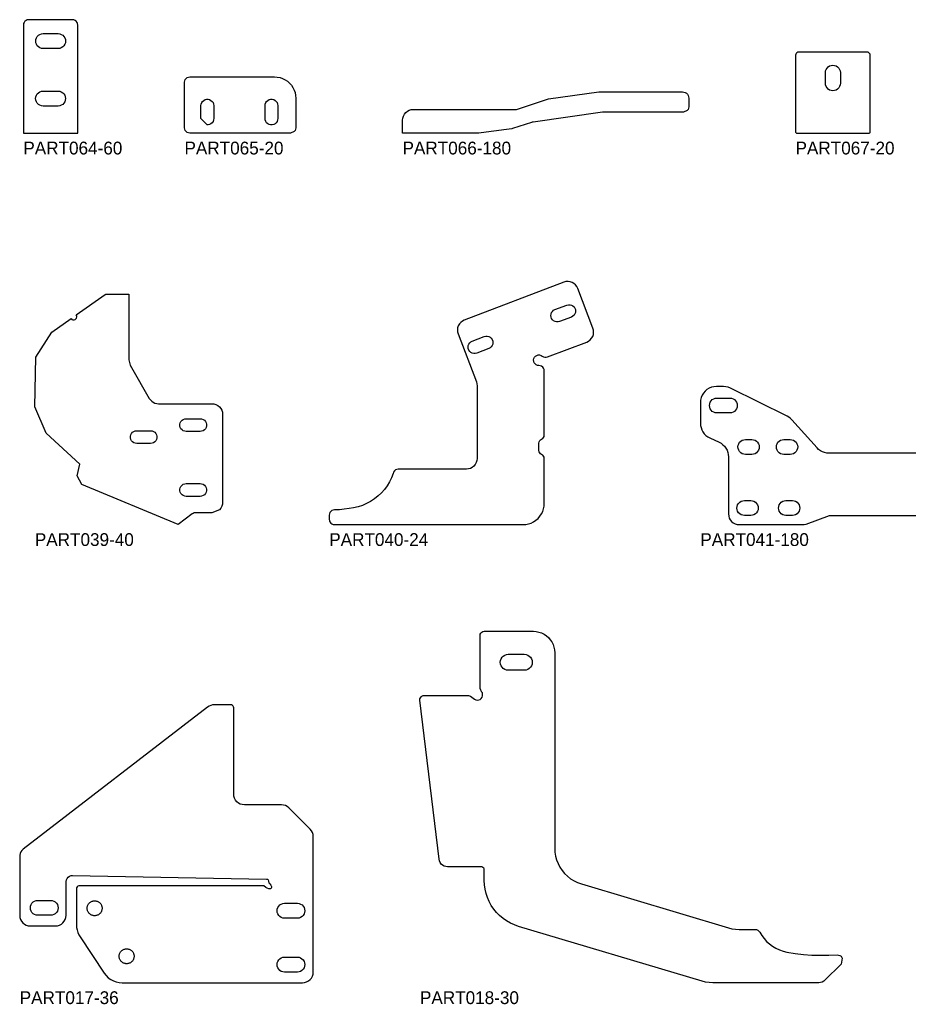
# Model space of a CAD drawing. Header units: millimetres. Extents: x 0 to 7985, y -20 to 1906.
# Tile 9 of 14: x 3503 to 4336, y 928 to 1850. Entities that reach past the tile are written whole.
import ezdxf

# ---------------------------------------------------------------- set-up
doc = ezdxf.new("R2010")
doc.units = ezdxf.units.MM
for name, color, linetype in [('LABEL', 7, 'Continuous'), ('PART017-36', 7, 'Continuous'), ('PART018-30', 7, 'Continuous'), ('PART039-40', 7, 'Continuous'), ('PART040-24', 7, 'Continuous'), ('PART041-180', 7, 'Continuous'), ('PART064-60', 7, 'Continuous'), ('PART065-20', 7, 'Continuous'), ('PART066-180', 7, 'Continuous'), ('PART067-20', 7, 'Continuous')]:
    doc.layers.add(name, color=color, linetype=linetype)

msp = doc.modelspace()

# ---------------------------------------------------------------- linework, layer by layer
at = {"layer": 'PART017-36'}
for points in [[(3778.5274, 1084.6503), (3778.3353, 1086.6012), (3777.7662, 1088.4771), (3776.8421, 1090.206), (3775.5985, 1091.7213), (3755.7328, 1111.587), (3754.2175, 1112.8306), (3752.4886, 1113.7547), (3750.6127, 1114.3238), (3748.6618, 1114.5159), (3713.9604, 1114.5159), (3712.0095, 1114.708), (3710.1335, 1115.2771), (3708.4047, 1116.2012), (3706.8893, 1117.4448), (3705.6457, 1118.9602), (3704.7216, 1120.6891), (3704.1526, 1122.565), (3703.9604, 1124.5159), (3703.9604, 1205.2929), (3703.8136, 1206.2199), (3703.3875, 1207.0562), (3702.7238, 1207.7199), (3701.8875, 1208.1461), (3700.9604, 1208.2929), (3685.6725, 1208.2929), (3684.039, 1208.1586), (3682.4493, 1207.7592), (3680.9463, 1207.1055), (3679.5702, 1206.2151), (3506.5638, 1072.9528), (3505.485, 1071.7456), (3504.615, 1070.3802), (3503.9769, 1068.8924), (3503.5871, 1067.321), (3503.4561, 1065.7074), (3503.4561, 1010.9738), (3503.6483, 1009.0229), (3504.2173, 1007.1469), (3505.1414, 1005.4181), (3506.385, 1003.9027), (3507.9004, 1002.6591), (3509.6293, 1001.735), (3511.5052, 1001.1659), (3513.4561, 1000.9737), (3536.9561, 1000.9738), (3538.907, 1001.1659), (3540.7829, 1001.735), (3542.5118, 1002.6591), (3544.0272, 1003.9027), (3545.2708, 1005.4181), (3546.1949, 1007.1469), (3546.7639, 1009.0229), (3546.9561, 1010.9738), (3546.9561, 1037.2165), (3546.9561, 1037.3915), (3546.9561, 1042.7875), (3547.2658, 1044.2659), (3547.9332, 1045.6211), (3548.9163, 1046.7679), (3550.1536, 1047.6345), (3551.5673, 1048.1665), (3553.0689, 1048.3306), (3734.6973, 1044.9141), (3735.6297, 1044.7121), (3736.2061, 1044.2641), (3736.5533, 1042.8882), (3736.9004, 1041.5123), (3737.9969, 1040.4801), (3738.9018, 1039.2774), (3739.2485, 1038.6089), (3739.4827, 1037.8936), (3739.5352, 1037.1448), (3739.2122, 1036.2666), (3738.7836, 1035.9272), (3738.2024, 1035.7425), (3737.0547, 1035.7681), (3735.2212, 1036.4207), (3734.1613, 1037.0686), (3732.331, 1038.7415), (3559.6689, 1038.7415), (3558.7418, 1038.5947), (3557.9055, 1038.1686), (3557.2418, 1037.5049), (3556.8157, 1036.6686), (3556.6689, 1035.7415), (3556.6689, 1001.8615), (3556.807, 999.5149), (3557.2195, 997.2008), (3557.9007, 994.951), (3558.8412, 992.7966), (3560.0279, 990.7675), (3582.7592, 956.6706), (3584.4754, 954.451), (3586.4854, 952.4935), (3588.7494, 950.8364), (3591.2231, 949.5126), (3593.8577, 948.5479), (3596.6014, 947.9614), (3599.4002, 947.7646), (3768.5274, 947.7646), (3770.4783, 947.9567), (3772.3542, 948.5258), (3774.0831, 949.4499), (3775.5985, 950.6935), (3776.8421, 952.2089), (3777.7662, 953.9377), (3778.3352, 955.8137), (3778.5274, 957.7646)], [(3520.4561, 1010.9738), (3518.8984, 1011.1493), (3517.4189, 1011.667), (3516.0917, 1012.5009), (3514.9833, 1013.6093), (3514.1493, 1014.9366), (3513.6316, 1016.4161), (3513.4561, 1017.9738), (3513.6316, 1019.5314), (3514.1493, 1021.0109), (3514.9833, 1022.3382), (3516.0917, 1023.4466), (3517.4189, 1024.2805), (3518.8984, 1024.7982), (3520.4561, 1024.9738), (3532.4561, 1024.9738), (3534.0137, 1024.7983), (3535.4933, 1024.2805), (3536.8205, 1023.4466), (3537.9289, 1022.3382), (3538.7629, 1021.0109), (3539.2806, 1019.5314), (3539.4561, 1017.9738), (3539.2806, 1016.4161), (3538.7629, 1014.9366), (3537.9289, 1013.6093), (3536.8205, 1012.5009), (3535.4933, 1011.667), (3534.0137, 1011.1493), (3532.4561, 1010.9738)], [(3580.6421, 1016.9714), (3580.5624, 1016.3659), (3580.4302, 1015.7697), (3580.2466, 1015.1873), (3580.0129, 1014.6232), (3579.7309, 1014.0815), (3579.4028, 1013.5664), (3579.031, 1013.082), (3578.6185, 1012.6317), (3578.1682, 1012.2192), (3577.6837, 1011.8474), (3577.1687, 1011.5193), (3576.627, 1011.2373), (3576.0628, 1011.0036), (3575.4804, 1010.82), (3574.8842, 1010.6878), (3574.2788, 1010.6081), (3573.6687, 1010.5815), (3573.0586, 1010.6081), (3572.4532, 1010.6878), (3571.857, 1010.82), (3571.2746, 1011.0036), (3570.7104, 1011.2373), (3570.1687, 1011.5193), (3569.6537, 1011.8474), (3569.1692, 1012.2192), (3568.719, 1012.6317), (3568.3064, 1013.082), (3567.9346, 1013.5664), (3567.6065, 1014.0815), (3567.3246, 1014.6232), (3567.0909, 1015.1873), (3566.9072, 1015.7697), (3566.7751, 1016.3659), (3566.6953, 1016.9714), (3566.6687, 1017.5815), (3566.6953, 1018.1916), (3566.7751, 1018.797), (3566.9072, 1019.3932), (3567.0909, 1019.9756), (3567.3246, 1020.5398), (3567.6065, 1021.0815), (3567.9346, 1021.5965), (3568.3064, 1022.081), (3568.719, 1022.5312), (3569.1692, 1022.9438), (3569.6537, 1023.3155), (3570.1687, 1023.6437), (3570.7104, 1023.9256), (3571.2746, 1024.1593), (3571.857, 1024.343), (3572.4532, 1024.4751), (3573.0586, 1024.5548), (3573.6687, 1024.5815), (3574.2788, 1024.5548), (3574.8842, 1024.4751), (3575.4804, 1024.343), (3576.0628, 1024.1593), (3576.627, 1023.9256), (3577.1687, 1023.6437), (3577.6837, 1023.3155), (3578.1682, 1022.9438), (3578.6185, 1022.5312), (3579.031, 1022.081), (3579.4028, 1021.5965), (3579.7309, 1021.0815), (3580.0129, 1020.5398), (3580.2466, 1019.9756), (3580.4302, 1019.3932), (3580.5624, 1018.797), (3580.6421, 1018.1916), (3580.6687, 1017.5815)], [(3751.6274, 1008.2415), (3750.0698, 1008.4171), (3748.5902, 1008.9348), (3747.263, 1009.7687), (3746.1546, 1010.8771), (3745.3206, 1012.2044), (3744.8029, 1013.6839), (3744.6274, 1015.2415), (3744.8029, 1016.7992), (3745.3206, 1018.2787), (3746.1546, 1019.606), (3747.263, 1020.7144), (3748.5902, 1021.5483), (3750.0698, 1022.066), (3751.6274, 1022.2416), (3763.6274, 1022.2415), (3765.1851, 1022.066), (3766.6646, 1021.5483), (3767.9918, 1020.7144), (3769.1002, 1019.606), (3769.9342, 1018.2787), (3770.4519, 1016.7992), (3770.6274, 1015.2415), (3770.4519, 1013.6839), (3769.9342, 1012.2044), (3769.1002, 1010.8771), (3767.9918, 1009.7687), (3766.6646, 1008.9348), (3765.1851, 1008.4171), (3763.6274, 1008.2416)], [(3610.6421, 971.9714), (3610.5624, 971.3659), (3610.4302, 970.7697), (3610.2466, 970.1873), (3610.0129, 969.6231), (3609.7309, 969.0815), (3609.4028, 968.5664), (3609.031, 968.082), (3608.6185, 967.6317), (3608.1682, 967.2192), (3607.6838, 966.8474), (3607.1687, 966.5193), (3606.627, 966.2373), (3606.0629, 966.0036), (3605.4804, 965.82), (3604.8843, 965.6878), (3604.2788, 965.6081), (3603.6687, 965.5815), (3603.0586, 965.6081), (3602.4532, 965.6878), (3601.857, 965.82), (3601.2746, 966.0036), (3600.7104, 966.2373), (3600.1687, 966.5193), (3599.6537, 966.8474), (3599.1692, 967.2192), (3598.719, 967.6317), (3598.3064, 968.082), (3597.9347, 968.5664), (3597.6065, 969.0815), (3597.3246, 969.6231), (3597.0909, 970.1873), (3596.9072, 970.7697), (3596.7751, 971.3659), (3596.6954, 971.9714), (3596.6687, 972.5815), (3596.6954, 973.1916), (3596.7751, 973.797), (3596.9072, 974.3932), (3597.0909, 974.9756), (3597.3246, 975.5398), (3597.6065, 976.0815), (3597.9347, 976.5965), (3598.3064, 977.081), (3598.719, 977.5312), (3599.1692, 977.9438), (3599.6537, 978.3155), (3600.1687, 978.6436), (3600.7104, 978.9256), (3601.2746, 979.1593), (3601.857, 979.3429), (3602.4532, 979.4751), (3603.0586, 979.5548), (3603.6687, 979.5815), (3604.2788, 979.5548), (3604.8843, 979.4751), (3605.4804, 979.3429), (3606.0629, 979.1593), (3606.627, 978.9256), (3607.1687, 978.6436), (3607.6838, 978.3155), (3608.1682, 977.9438), (3608.6185, 977.5312), (3609.031, 977.081), (3609.4028, 976.5965), (3609.7309, 976.0815), (3610.0129, 975.5398), (3610.2466, 974.9756), (3610.4302, 974.3932), (3610.5624, 973.797), (3610.6421, 973.1916), (3610.6687, 972.5815)], [(3751.6237, 957.7646), (3750.066, 957.9401), (3748.5865, 958.4578), (3747.2593, 959.2917), (3746.1509, 960.4001), (3745.3169, 961.7274), (3744.7992, 963.2069), (3744.6237, 964.7646), (3744.7992, 966.3222), (3745.3169, 967.8017), (3746.1509, 969.129), (3747.2593, 970.2374), (3748.5865, 971.0713), (3750.066, 971.5891), (3751.6237, 971.7646), (3763.6237, 971.7646), (3765.1813, 971.5891), (3766.6609, 971.0713), (3767.9881, 970.2374), (3769.0965, 969.129), (3769.9305, 967.8017), (3770.4482, 966.3222), (3770.6237, 964.7646), (3770.4482, 963.2069), (3769.9305, 961.7274), (3769.0965, 960.4001), (3767.9881, 959.2917), (3766.6609, 958.4578), (3765.1813, 957.9401), (3763.6237, 957.7646)]]:
    msp.add_lwpolyline(points, close=True, dxfattribs=at)
at = {"layer": 'PART018-30'}
for points in [[(4269.421, 973.8548), (4270.7589, 973.7618), (4272.024, 973.3166), (4273.1252, 972.5511), (4273.9834, 971.5204), (4274.287, 970.8501), (4273.282, 965.3298), (4258.0599, 950.1077), (4256.8476, 949.1128), (4255.4645, 948.3736), (4253.9638, 947.9183), (4252.4031, 947.7646), (4152.8549, 947.7646), (4149.4726, 947.9284), (4146.1219, 948.4183), (4142.8343, 949.2297), (3970.9087, 1000.6032), (3967.0247, 1001.9601), (3963.2808, 1003.666), (3959.7084, 1005.7068), (3956.3373, 1008.0653), (3953.1956, 1010.7218), (3950.3098, 1013.6542), (3947.7038, 1016.8379), (3945.3995, 1020.2463), (3943.4161, 1023.8509), (3941.7703, 1027.6215), (3940.4756, 1031.5268), (3939.5431, 1035.5339), (3938.9804, 1039.6095), (3938.7924, 1043.7194), (3938.7923, 1053.4635), (3938.6455, 1054.3905), (3938.2194, 1055.2268), (3937.5557, 1055.8905), (3936.7194, 1056.3167), (3935.7924, 1056.4635), (3904.4016, 1056.4635), (3902.755, 1056.6348), (3901.1789, 1057.1413), (3899.7408, 1057.9614), (3898.5023, 1059.0599), (3897.5164, 1060.3898), (3896.8254, 1061.8942), (3896.4588, 1063.5086), (3878.5274, 1212.6656), (3878.5512, 1213.7885), (3878.8863, 1214.8606), (3879.5063, 1215.7973), (3880.3623, 1216.5246), (3881.3867, 1216.9853), (3882.4988, 1217.143), (3922.4562, 1217.143), (3924.1594, 1216.9596), (3925.7844, 1216.4178), (3927.2569, 1215.5425), (3928.5093, 1214.3738), (3929.5505, 1213.4618), (3930.8019, 1212.8703), (3932.1675, 1212.6446), (3933.5427, 1212.8019), (3934.8221, 1213.3302), (3935.9076, 1214.189), (3936.716, 1215.3125), (3937.1855, 1216.6146), (3937.2799, 1217.9955), (3936.9922, 1219.3494), (3936.3442, 1220.5726), (3936.3375, 1220.5818), (3936.3308, 1220.591), (3935.4889, 1222.043), (3934.9684, 1223.6387), (3934.7923, 1225.3079), (3934.7924, 1273.143), (3934.9881, 1274.3791), (3935.5563, 1275.4942), (3936.4412, 1276.3791), (3937.5563, 1276.9472), (3938.7923, 1277.143), (3984.7924, 1277.143), (3987.4029, 1276.9719), (3989.9687, 1276.4615), (3992.446, 1275.6206), (3994.7923, 1274.4635), (3996.9676, 1273.0101), (3998.9345, 1271.2851), (4000.6594, 1269.3182), (4002.1129, 1267.143), (4003.2699, 1264.7966), (4004.1109, 1262.3194), (4004.6212, 1259.7535), (4004.7923, 1257.143), (4004.7924, 1073.952), (4004.9914, 1070.2245), (4005.5863, 1066.5394), (4006.5703, 1062.9386), (4007.9322, 1059.4631), (4009.6565, 1056.1524), (4011.7235, 1053.0441), (4014.1098, 1050.1737), (4016.7883, 1047.5738), (4019.7284, 1045.2738), (4022.8968, 1043.3001), (4026.2573, 1041.6751), (4029.7718, 1040.4171), (4167.6089, 999.2297), (4170.8965, 998.4183), (4174.2471, 997.9284), (4177.6295, 997.7646), (4192.5121, 997.7646), (4193.8364, 997.586), (4195.0661, 997.0631), (4196.1134, 996.2331), (4196.9034, 995.1554), (4198.781, 992.0738), (4200.949, 989.1891), (4203.387, 986.5287), (4206.0719, 984.1177), (4208.9783, 981.979), (4212.0788, 980.1327), (4215.3439, 978.5964), (4218.7429, 977.3845), (4222.2435, 976.5085), (4230.0402, 975.2719), (4237.8805, 974.3515), (4245.7517, 973.7489), (4253.6407, 973.465), (4261.5348, 973.5003)], [(3961.2924, 1240.643), (3959.6235, 1240.8311), (3958.0383, 1241.3857), (3956.6162, 1242.2793), (3955.4286, 1243.4668), (3954.5351, 1244.8889), (3953.9804, 1246.4741), (3953.7924, 1248.143), (3953.9804, 1249.8119), (3954.5351, 1251.3971), (3955.4286, 1252.8192), (3956.6162, 1254.0067), (3958.0383, 1254.9003), (3959.6235, 1255.455), (3961.2924, 1255.643), (3976.2924, 1255.643), (3977.9613, 1255.455), (3979.5465, 1254.9003), (3980.9686, 1254.0068), (3982.1561, 1252.8192), (3983.0497, 1251.3971), (3983.6043, 1249.8119), (3983.7924, 1248.143), (3983.6043, 1246.4741), (3983.0497, 1244.8889), (3982.1561, 1243.4668), (3980.9686, 1242.2793), (3979.5465, 1241.3857), (3977.9613, 1240.831), (3976.2924, 1240.643)]]:
    msp.add_lwpolyline(points, close=True, dxfattribs=at)
at = {"layer": 'PART039-40'}
for points in [[(3690.6058, 1391.1129), (3683.5348, 1388.184), (3667.9916, 1388.184), (3666.9154, 1388.0668), (3665.8896, 1387.7206), (3664.9623, 1387.1618), (3651.8063, 1377.143), (3561.6686, 1414.6322), (3557.3729, 1422.8059), (3559.6939, 1433.7549), (3528.1174, 1462.9023), (3517.6414, 1487.4708), (3518.5412, 1534.1648), (3533.5065, 1557.4814), (3551.6226, 1570.2838), (3552.3625, 1569.5502), (3553.3086, 1569.114), (3554.3469, 1569.0277), (3555.3521, 1569.3017), (3556.203, 1569.903), (3556.7969, 1570.7591), (3557.0622, 1571.7666), (3556.9669, 1572.8041), (3556.5225, 1573.7465), (3583.5942, 1592.8776), (3584.027, 1593.0151), (3605.5766, 1593.0151), (3605.5766, 1534.3741), (3605.7478, 1531.7636), (3606.2581, 1529.1977), (3607.0991, 1526.7204), (3608.2562, 1524.3741), (3624.918, 1495.515), (3625.9178, 1494.0871), (3627.1504, 1492.8545), (3628.5782, 1491.8547), (3630.158, 1491.118), (3631.8417, 1490.6669), (3633.5782, 1490.515), (3683.5348, 1490.515), (3685.4857, 1490.3228), (3687.3616, 1489.7538), (3689.0905, 1488.8297), (3690.6058, 1487.586), (3691.8494, 1486.0707), (3692.7735, 1484.3418), (3693.3426, 1482.4659), (3693.5348, 1480.515), (3693.5347, 1398.184), (3693.3426, 1396.2331), (3692.7735, 1394.3571), (3691.8494, 1392.6283)], [(3659.5347, 1464.4407), (3658.0988, 1464.6151), (3656.7464, 1465.128), (3655.556, 1465.9497), (3654.5968, 1467.0324), (3653.9246, 1468.3131), (3653.5785, 1469.7175), (3653.5785, 1471.164), (3653.9246, 1472.5684), (3654.5968, 1473.8491), (3655.556, 1474.9318), (3656.7464, 1475.7535), (3658.0988, 1476.2664), (3659.5347, 1476.4407), (3672.5347, 1476.4407), (3673.9706, 1476.2664), (3675.3231, 1475.7535), (3676.5135, 1474.9318), (3677.4727, 1473.8491), (3678.1448, 1472.5684), (3678.491, 1471.164), (3678.491, 1469.7175), (3678.1448, 1468.3131), (3677.4727, 1467.0324), (3676.5135, 1465.9497), (3675.3231, 1465.128), (3673.9706, 1464.6151), (3672.5347, 1464.4407)], [(3613.1508, 1453.1988), (3611.7149, 1453.3732), (3610.3624, 1453.8861), (3609.172, 1454.7078), (3608.2129, 1455.7905), (3607.5407, 1457.0712), (3607.1945, 1458.4756), (3607.1945, 1459.9221), (3607.5407, 1461.3265), (3608.2129, 1462.6072), (3609.172, 1463.6899), (3610.3624, 1464.5116), (3611.7149, 1465.0245), (3613.1508, 1465.1988), (3626.1508, 1465.1988), (3627.5867, 1465.0245), (3628.9391, 1464.5116), (3630.1295, 1463.6899), (3631.0887, 1462.6072), (3631.7609, 1461.3265), (3632.107, 1459.9221), (3632.107, 1458.4756), (3631.7609, 1457.0712), (3631.0887, 1455.7905), (3630.1295, 1454.7078), (3628.9391, 1453.8861), (3627.5867, 1453.3732), (3626.1508, 1453.1988)], [(3659.5347, 1403.6303), (3658.0988, 1403.8047), (3656.7464, 1404.3176), (3655.556, 1405.1393), (3654.5968, 1406.2219), (3653.9246, 1407.5027), (3653.5785, 1408.9071), (3653.5785, 1410.3536), (3653.9246, 1411.758), (3654.5968, 1413.0387), (3655.556, 1414.1214), (3656.7464, 1414.9431), (3658.0988, 1415.456), (3659.5347, 1415.6303), (3672.5347, 1415.6303), (3673.9706, 1415.456), (3675.3231, 1414.9431), (3676.5135, 1414.1214), (3677.4727, 1413.0387), (3678.1448, 1411.758), (3678.491, 1410.3536), (3678.491, 1408.9071), (3678.1448, 1407.5027), (3677.4727, 1406.2219), (3676.5135, 1405.1393), (3675.3231, 1404.3176), (3673.9706, 1403.8047), (3672.5347, 1403.6303)]]:
    msp.add_lwpolyline(points, close=True, dxfattribs=at)
at = {"layer": 'PART040-24'}
for points in [[(3995.0344, 1439.2268), (3994.8597, 1440.3959), (3994.351, 1441.4629), (3993.5526, 1442.3346), (3992.5344, 1442.9349), (3991.5161, 1443.5352), (3990.7177, 1444.407), (3990.209, 1445.4739), (3990.0344, 1446.643), (3990.0344, 1453.643), (3990.209, 1454.8121), (3990.7177, 1455.8791), (3991.5161, 1456.7508), (3992.5344, 1457.3511), (3993.5526, 1457.9514), (3994.351, 1458.8232), (3994.8597, 1459.8902), (3995.0344, 1461.0592), (3995.0344, 1521.2149), (3994.8627, 1522.514), (3994.3593, 1523.7238), (3993.559, 1524.7614), (3992.5165, 1525.5553), (3991.3036, 1526.0511), (3990.0035, 1526.2148), (3988.6512, 1526.3925), (3987.3972, 1526.929), (3986.3348, 1527.7845), (3985.5432, 1528.8952), (3985.0812, 1530.1785), (3984.9831, 1531.5389), (3985.2564, 1532.8752), (3985.8806, 1534.0879), (3986.8093, 1535.0869), (3987.9734, 1535.7976), (3989.2862, 1536.1674), (3990.6502, 1536.1686), (3991.9637, 1535.8012), (3993.1291, 1535.0925), (3994.2402, 1534.4076), (3995.4908, 1534.0337), (3996.7955, 1533.9963), (3998.0655, 1534.2977), (4034.828, 1548.3025), (4036.5827, 1549.1766), (4038.1332, 1550.3762), (4039.4198, 1551.8552), (4040.3932, 1553.5568), (4041.0158, 1555.4156), (4041.2639, 1557.3602), (4041.1279, 1559.3158), (4040.6129, 1561.2073), (4026.3731, 1598.5868), (4025.4991, 1600.3415), (4024.2995, 1601.892), (4022.8204, 1603.1786), (4021.1188, 1604.152), (4019.26, 1604.7747), (4017.3154, 1605.0228), (4015.3598, 1604.8867), (4013.4683, 1604.3718), (3920.0195, 1568.7722), (3918.2648, 1567.8982), (3916.7144, 1566.6986), (3915.4277, 1565.2195), (3914.4544, 1563.5179), (3913.8317, 1561.6591), (3913.5836, 1559.7145), (3913.7196, 1557.7589), (3914.2346, 1555.8674), (3931.3792, 1510.8627), (3931.8692, 1509.1126), (3932.0344, 1507.3028), (3932.0344, 1439.143), (3931.8422, 1437.1921), (3931.2732, 1435.3162), (3930.3491, 1433.5873), (3929.1054, 1432.072), (3927.5901, 1430.8283), (3925.8612, 1429.9042), (3923.9853, 1429.3352), (3922.0344, 1429.143), (3858.2548, 1429.143), (3856.9087, 1428.9584), (3855.662, 1428.4182), (3854.6068, 1427.5623), (3853.8209, 1426.454), (3853.3625, 1425.1749), (3851.8147, 1421.1713), (3849.9215, 1417.3189), (3847.6974, 1413.6476), (3845.1597, 1410.1856), (3842.3279, 1406.9598), (3839.2238, 1403.995), (3835.8715, 1401.3141), (3832.2969, 1398.9378), (3828.5274, 1396.8844), (3824.5923, 1395.1699), (3820.5218, 1393.8073), (3816.3475, 1392.8073), (3812.1015, 1392.1776), (3807.6029, 1391.5328), (3803.0764, 1391.1272), (3798.5348, 1390.9618), (3797.2407, 1390.7915), (3796.0348, 1390.292), (3794.9993, 1389.4974), (3794.2047, 1388.4618), (3793.7052, 1387.2559), (3793.5348, 1385.9618), (3793.5348, 1382.143), (3793.7052, 1380.8489), (3794.2047, 1379.643), (3794.9993, 1378.6075), (3796.0348, 1377.8129), (3797.2407, 1377.3134), (3798.5348, 1377.143), (3975.0344, 1377.143), (3977.6449, 1377.3141), (3980.2107, 1377.8245), (3982.688, 1378.6654), (3985.0344, 1379.8225), (3987.2096, 1381.276), (3989.1765, 1383.0009), (3990.9014, 1384.9678), (3992.3549, 1387.143), (3993.512, 1389.4894), (3994.3529, 1391.9666), (3994.8633, 1394.5325), (3995.0344, 1397.143)], [(4009.3298, 1567.4818), (4007.926, 1567.1335), (4006.4795, 1567.1314), (4005.0746, 1567.4754), (4003.7928, 1568.1457), (4002.7087, 1569.1033), (4001.8853, 1570.2924), (4001.3704, 1571.6441), (4001.1939, 1573.0798), (4001.3661, 1574.5159), (4001.877, 1575.8691), (4002.6969, 1577.0607), (4003.7781, 1578.0215), (4005.0579, 1578.6956), (4016.2718, 1582.9676), (4017.6756, 1583.3158), (4019.1221, 1583.318), (4020.527, 1582.9739), (4021.8088, 1582.3036), (4022.8929, 1581.346), (4023.7163, 1580.1569), (4024.2312, 1578.8052), (4024.4077, 1577.3696), (4024.2355, 1575.9334), (4023.7246, 1574.5802), (4022.9047, 1573.3886), (4021.8235, 1572.4278), (4020.5437, 1571.7537)], [(3931.7674, 1537.9341), (3930.3635, 1537.5859), (3928.917, 1537.5837), (3927.5121, 1537.9278), (3926.2304, 1538.5981), (3925.1463, 1539.5557), (3924.3228, 1540.7448), (3923.8079, 1542.0965), (3923.6314, 1543.5321), (3923.8036, 1544.9683), (3924.3145, 1546.3215), (3925.1344, 1547.5131), (3926.2157, 1548.4739), (3927.4954, 1549.148), (3938.7093, 1553.4199), (3940.1132, 1553.7682), (3941.5596, 1553.7703), (3942.9645, 1553.4263), (3944.2463, 1552.756), (3945.3304, 1551.7984), (3946.1538, 1550.6093), (3946.6688, 1549.2576), (3946.8452, 1547.8219), (3946.673, 1546.3858), (3946.1621, 1545.0326), (3945.3422, 1543.841), (3944.261, 1542.8802), (3942.9812, 1542.2061)]]:
    msp.add_lwpolyline(points, close=True, dxfattribs=at)
at = {"layer": 'PART041-180'}
msp.add_lwpolyline([(4363.4815, 1444.0467), (4297.904, 1444.0467), (4297.0348, 1444.0467), (4265.0355, 1444.0467), (4263.4709, 1444.0467), (4261.9139, 1444.0467), (4259.7923, 1444.1951), (4257.7121, 1444.6374), (4255.7137, 1445.365), (4253.836, 1446.3636), (4252.1157, 1447.614), (4250.5861, 1449.0916), (4226.9748, 1475.3263), (4225.6293, 1476.6445), (4224.1292, 1477.7836), (4222.4982, 1478.7259), (4169.538, 1505.0314), (4167.4031, 1505.8945), (4165.1612, 1506.4206), (4162.8652, 1506.5974), (4156.2639, 1506.5974), (4153.9173, 1506.4127), (4151.6286, 1505.8632), (4149.454, 1504.9625), (4147.4471, 1503.7326), (4145.6573, 1502.204), (4144.1286, 1500.4141), (4142.8988, 1498.4072), (4141.998, 1496.2326), (4141.4486, 1493.9439), (4141.2639, 1491.5974), (4141.2639, 1472.3081), (4141.4172, 1470.1519), (4141.874, 1468.0391), (4142.6251, 1466.0122), (4143.6555, 1464.1119), (4144.9444, 1462.3766), (4146.4658, 1460.841), (4148.1892, 1459.5361), (4150.0798, 1458.4882), (4158.7973, 1454.436), (4160.6879, 1453.3881), (4162.4113, 1452.0833), (4163.9327, 1450.5477), (4165.2216, 1448.8123), (4166.252, 1446.9121), (4167.0031, 1444.8852), (4167.46, 1442.7723), (4167.6133, 1440.6161), (4167.6132, 1387.143), (4167.8054, 1385.1921), (4168.3744, 1383.3162), (4169.2985, 1381.5873), (4170.5422, 1380.0719), (4172.0575, 1378.8283), (4173.7864, 1377.9042), (4175.6623, 1377.3352), (4177.6132, 1377.143), (4236.9388, 1377.143), (4238.6432, 1377.2893), (4240.2977, 1377.724), (4262.3956, 1385.6041), (4262.8919, 1385.7345), (4263.4032, 1385.7784), (4263.4709, 1385.7784), (4265.0355, 1385.7784), (4297.0348, 1385.7784), (4297.904, 1385.7784), (4363.4815, 1385.7784)], dxfattribs=at)
for points in [[(4156.8539, 1481.8174), (4155.2962, 1481.9929), (4153.8167, 1482.5106), (4152.4895, 1483.3446), (4151.3811, 1484.453), (4150.5471, 1485.7802), (4150.0294, 1487.2597), (4149.8539, 1488.8174), (4150.0294, 1490.375), (4150.5471, 1491.8546), (4151.3811, 1493.1818), (4152.4895, 1494.2902), (4153.8167, 1495.1242), (4155.2962, 1495.6419), (4156.8539, 1495.8174), (4168.8539, 1495.8174), (4170.4115, 1495.6419), (4171.8911, 1495.1242), (4173.2183, 1494.2902), (4174.3267, 1493.1818), (4175.1607, 1491.8546), (4175.6784, 1490.375), (4175.8539, 1488.8174), (4175.6784, 1487.2598), (4175.1607, 1485.7802), (4174.3267, 1484.453), (4173.2183, 1483.3446), (4171.8911, 1482.5106), (4170.4115, 1481.9929), (4168.8539, 1481.8174)], [(4183.4953, 1442.9372), (4181.9377, 1443.1127), (4180.4581, 1443.6304), (4179.1309, 1444.4644), (4178.0225, 1445.5728), (4177.1885, 1446.9), (4176.6708, 1448.3796), (4176.4953, 1449.9372), (4176.6708, 1451.4949), (4177.1885, 1452.9744), (4178.0225, 1454.3016), (4179.1309, 1455.41), (4180.4581, 1456.244), (4181.9377, 1456.7617), (4183.4953, 1456.9372), (4189.4954, 1456.9372), (4191.053, 1456.7617), (4192.5325, 1456.244), (4193.8598, 1455.41), (4194.9682, 1454.3016), (4195.8021, 1452.9744), (4196.3198, 1451.4948), (4196.4954, 1449.9372), (4196.3198, 1448.3796), (4195.8021, 1446.9), (4194.9682, 1445.5728), (4193.8598, 1444.4644), (4192.5325, 1443.6304), (4191.053, 1443.1127), (4189.4954, 1442.9372)], [(4219.494, 1442.9525), (4217.9363, 1443.128), (4216.4568, 1443.6457), (4215.1295, 1444.4797), (4214.0211, 1445.5881), (4213.1872, 1446.9153), (4212.6695, 1448.3949), (4212.494, 1449.9525), (4212.6695, 1451.5102), (4213.1872, 1452.9897), (4214.0211, 1454.317), (4215.1295, 1455.4253), (4216.4568, 1456.2593), (4217.9363, 1456.777), (4219.494, 1456.9525), (4225.494, 1456.9525), (4227.0516, 1456.777), (4228.5312, 1456.2593), (4229.8584, 1455.4253), (4230.9668, 1454.317), (4231.8008, 1452.9897), (4232.3185, 1451.5102), (4232.494, 1449.9525), (4232.3185, 1448.3949), (4231.8008, 1446.9153), (4230.9668, 1445.5881), (4229.8584, 1444.4797), (4228.5312, 1443.6457), (4227.0516, 1443.128), (4225.494, 1442.9525)], [(4182.4967, 1385.6958), (4180.9391, 1385.8713), (4179.4595, 1386.389), (4178.1323, 1387.223), (4177.0239, 1388.3314), (4176.1899, 1389.6586), (4175.6722, 1391.1381), (4175.4967, 1392.6958), (4175.6722, 1394.2534), (4176.1899, 1395.733), (4177.0239, 1397.0602), (4178.1323, 1398.1686), (4179.4595, 1399.0026), (4180.9391, 1399.5203), (4182.4967, 1399.6958), (4188.4967, 1399.6958), (4190.0543, 1399.5203), (4191.5339, 1399.0026), (4192.8611, 1398.1686), (4193.9695, 1397.0602), (4194.8035, 1395.733), (4195.3212, 1394.2534), (4195.4967, 1392.6958), (4195.3212, 1391.1381), (4194.8035, 1389.6586), (4193.9695, 1388.3314), (4192.8611, 1387.223), (4191.5339, 1386.389), (4190.0543, 1385.8713), (4188.4967, 1385.6958)], [(4221.4969, 1385.7374), (4219.9393, 1385.9129), (4218.4598, 1386.4306), (4217.1325, 1387.2646), (4216.0241, 1388.373), (4215.1902, 1389.7002), (4214.6724, 1391.1797), (4214.4969, 1392.7374), (4214.6724, 1394.295), (4215.1902, 1395.7746), (4216.0241, 1397.1018), (4217.1325, 1398.2102), (4218.4598, 1399.0442), (4219.9393, 1399.5619), (4221.4969, 1399.7374), (4227.497, 1399.7374), (4229.0546, 1399.5619), (4230.5341, 1399.0442), (4231.8614, 1398.2102), (4232.9698, 1397.1018), (4233.8037, 1395.7746), (4234.3215, 1394.295), (4234.497, 1392.7374), (4234.3215, 1391.1797), (4233.8037, 1389.7002), (4232.9698, 1388.373), (4231.8614, 1387.2646), (4230.5341, 1386.4306), (4229.0546, 1385.9129), (4227.497, 1385.7374)]]:
    msp.add_lwpolyline(points, close=True, dxfattribs=at)
at = {"layer": 'PART064-60'}
for points in [[(3557.8827, 1744.1145), (3557.8827, 1845.4304), (3557.7123, 1846.7245), (3557.2128, 1847.9304), (3556.4182, 1848.9659), (3555.3827, 1849.7605), (3554.1768, 1850.26), (3552.8827, 1850.4304), (3511.8827, 1850.4304), (3510.5886, 1850.26), (3509.3827, 1849.7605), (3508.3471, 1848.9659), (3507.5525, 1847.9304), (3507.053, 1846.7245), (3506.8827, 1845.4304), (3506.8827, 1744.1145)], [(3525.4269, 1823.386), (3523.8693, 1823.5615), (3522.3898, 1824.0792), (3521.0625, 1824.9132), (3519.9541, 1826.0216), (3519.1202, 1827.3488), (3518.6024, 1828.8284), (3518.4269, 1830.386), (3518.6024, 1831.9437), (3519.1202, 1833.4232), (3519.9541, 1834.7504), (3521.0625, 1835.8588), (3522.3898, 1836.6928), (3523.8693, 1837.2105), (3525.4269, 1837.386), (3539.4269, 1837.386), (3540.9846, 1837.2105), (3542.4641, 1836.6928), (3543.7914, 1835.8588), (3544.8998, 1834.7504), (3545.7337, 1833.4232), (3546.2514, 1831.9437), (3546.4269, 1830.386), (3546.2514, 1828.8284), (3545.7337, 1827.3488), (3544.8998, 1826.0216), (3543.7914, 1824.9132), (3542.4641, 1824.0792), (3540.9846, 1823.5615), (3539.4269, 1823.386)], [(3525.3827, 1769.5004), (3523.825, 1769.6759), (3522.3455, 1770.1936), (3521.0182, 1771.0276), (3519.9099, 1772.136), (3519.0759, 1773.4632), (3518.5582, 1774.9428), (3518.3827, 1776.5004), (3518.5582, 1778.0581), (3519.0759, 1779.5376), (3519.9099, 1780.8648), (3521.0182, 1781.9732), (3522.3455, 1782.8072), (3523.825, 1783.3249), (3525.3827, 1783.5004), (3539.3827, 1783.5004), (3540.9403, 1783.3249), (3542.4199, 1782.8072), (3543.7471, 1781.9732), (3544.8555, 1780.8648), (3545.6895, 1779.5376), (3546.2072, 1778.0581), (3546.3827, 1776.5004), (3546.2072, 1774.9428), (3545.6895, 1773.4632), (3544.8555, 1772.136), (3543.7471, 1771.0276), (3542.4199, 1770.1936), (3540.9403, 1769.6759), (3539.3827, 1769.5004)]]:
    msp.add_lwpolyline(points, close=True, dxfattribs=at)
at = {"layer": 'PART065-20'}
for points in [[(3760.7415, 1745.579), (3757.206, 1744.1145), (3662.8827, 1744.1145), (3661.5886, 1744.2849), (3660.3827, 1744.7844), (3659.3472, 1745.579), (3658.5526, 1746.6145), (3658.0531, 1747.8204), (3657.8827, 1749.1145), (3657.8827, 1791.8701), (3658.0531, 1793.1642), (3658.5526, 1794.3701), (3659.3472, 1795.4056), (3660.3827, 1796.2002), (3661.5886, 1796.6997), (3662.8827, 1796.8701), (3742.206, 1796.8701), (3744.8165, 1796.699), (3747.3824, 1796.1886), (3749.8596, 1795.3477), (3752.206, 1794.1906), (3754.3812, 1792.7372), (3756.3481, 1791.0122), (3758.073, 1789.0453), (3759.5265, 1786.8701), (3760.6836, 1784.5238), (3761.5245, 1782.0465), (3762.0349, 1779.4806), (3762.206, 1776.8701), (3762.206, 1749.1145), (3762.0356, 1747.8204), (3761.5361, 1746.6145)], [(3679.2635, 1751.928), (3673.3072, 1757.8843), (3673.3072, 1769.8843), (3673.4816, 1771.3202), (3673.9945, 1772.6726), (3674.8162, 1773.863), (3675.8988, 1774.8222), (3677.1796, 1775.4944), (3678.584, 1775.8405), (3680.0305, 1775.8405), (3681.4349, 1775.4944), (3682.7156, 1774.8222), (3683.7983, 1773.863), (3684.62, 1772.6726), (3685.1329, 1771.3202), (3685.3073, 1769.8843), (3685.3072, 1757.8843), (3685.1329, 1756.4484), (3684.62, 1755.0959), (3683.7983, 1753.9055), (3682.7156, 1752.9464), (3681.4349, 1752.2742), (3680.0305, 1751.928)], [(3745.3194, 1757.8843), (3745.1451, 1756.4484), (3744.6322, 1755.0959), (3743.8105, 1753.9055), (3742.7278, 1752.9464), (3741.4471, 1752.2742), (3740.0426, 1751.928), (3738.5962, 1751.928), (3737.1918, 1752.2742), (3735.911, 1752.9464), (3734.8284, 1753.9055), (3734.0067, 1755.0959), (3733.4938, 1756.4484), (3733.3194, 1757.8843), (3733.3194, 1769.8843), (3733.4938, 1771.3202), (3734.0067, 1772.6726), (3734.8284, 1773.863), (3735.911, 1774.8222), (3737.1918, 1775.4944), (3738.5962, 1775.8405), (3740.0426, 1775.8405), (3741.4471, 1775.4944), (3742.7278, 1774.8222), (3743.8105, 1773.863), (3744.6322, 1772.6726), (3745.1451, 1771.3202), (3745.3194, 1769.8843)]]:
    msp.add_lwpolyline(points, close=True, dxfattribs=at)
at = {"layer": 'PART066-180'}
msp.add_lwpolyline([(4128.9974, 1765.1813), (4125.4618, 1763.7168), (4050.6716, 1763.7168), (4050.0438, 1763.6949), (4049.419, 1763.6293), (3984.4797, 1754.5026), (3983.7077, 1754.3595), (3982.9511, 1754.1497), (3965.2617, 1748.4021), (3964.6879, 1748.2156), (3959.6121, 1747.5186), (3935.8912, 1744.2614), (3933.6976, 1744.1145), (3928.0745, 1744.1145), (3922.4248, 1744.1145), (3862.206, 1744.1145), (3862.206, 1756.2441), (3862.4012, 1758.2262), (3862.9794, 1760.1322), (3863.9183, 1761.8887), (3865.1818, 1763.4283), (3866.7214, 1764.6919), (3868.4779, 1765.6307), (3870.3839, 1766.2089), (3872.366, 1766.4041), (3922.4248, 1766.4041), (3928.0745, 1766.4041), (3959.6121, 1766.4041), (3961.5329, 1766.4041), (3962.7759, 1766.4041), (3964.0188, 1766.4041), (3965.2617, 1766.4041), (3968.9887, 1766.4041), (3998.8839, 1776.1176), (4046.1953, 1782.7668), (4124.4618, 1782.7668), (4125.797, 1782.6164), (4127.0651, 1782.1726), (4128.2028, 1781.4578), (4129.1528, 1780.5078), (4129.8677, 1779.3701), (4130.3114, 1778.102), (4130.4618, 1776.7668), (4130.4618, 1768.7168), (4130.2915, 1767.4227), (4129.792, 1766.2168)], close=True, dxfattribs=at)
at = {"layer": 'PART067-20'}
for points in [[(4230.4618, 1745.1145), (4230.5958, 1744.6145), (4230.9618, 1744.2485), (4231.4618, 1744.1145), (4299.4618, 1744.1145), (4299.9618, 1744.2485), (4300.3278, 1744.6145), (4300.4618, 1745.1145), (4300.4618, 1817.0372), (4300.315, 1817.9642), (4299.8889, 1818.8005), (4299.2252, 1819.4642), (4298.3889, 1819.8903), (4297.4618, 1820.0372), (4233.4618, 1820.0372), (4232.5348, 1819.8903), (4231.6985, 1819.4642), (4231.0348, 1818.8005), (4230.6087, 1817.9642), (4230.4618, 1817.0372)], [(4258.4618, 1800.7872), (4258.6373, 1802.3448), (4259.155, 1803.8244), (4259.989, 1805.1516), (4261.0974, 1806.26), (4262.4246, 1807.094), (4263.9042, 1807.6117), (4265.4618, 1807.7872), (4267.0195, 1807.6117), (4268.499, 1807.094), (4269.8263, 1806.26), (4270.9347, 1805.1516), (4271.7686, 1803.8244), (4272.2863, 1802.3448), (4272.4618, 1800.7872), (4272.4618, 1790.7872), (4272.2863, 1789.2295), (4271.7686, 1787.75), (4270.9346, 1786.4227), (4269.8263, 1785.3144), (4268.499, 1784.4804), (4267.0195, 1783.9627), (4265.4618, 1783.7872), (4263.9042, 1783.9627), (4262.4246, 1784.4804), (4261.0974, 1785.3144), (4259.989, 1786.4227), (4259.155, 1787.75), (4258.6373, 1789.2295), (4258.4618, 1790.7872)]]:
    msp.add_lwpolyline(points, close=True, dxfattribs=at)

# ---------------------------------------------------------------- texts
at = {"layer": 'LABEL'}
for s, p in [('PART064-60', (3506.8827, 1724.1145)), ('PART065-20', (3657.8827, 1724.1145)), ('PART066-180', (3862.206, 1724.1145)), ('PART067-20', (4230.4618, 1724.1145)), ('PART039-40', (3517.6414, 1357.143)), ('PART040-24', (3793.5348, 1357.143)), ('PART041-180', (4141.2639, 1357.143)), ('PART017-36', (3503.4561, 927.7646)), ('PART018-30', (3878.5274, 927.7646))]:
    msp.add_text(s, height=12, dxfattribs=at).set_placement(p)

doc.saveas('drawing.dxf')
